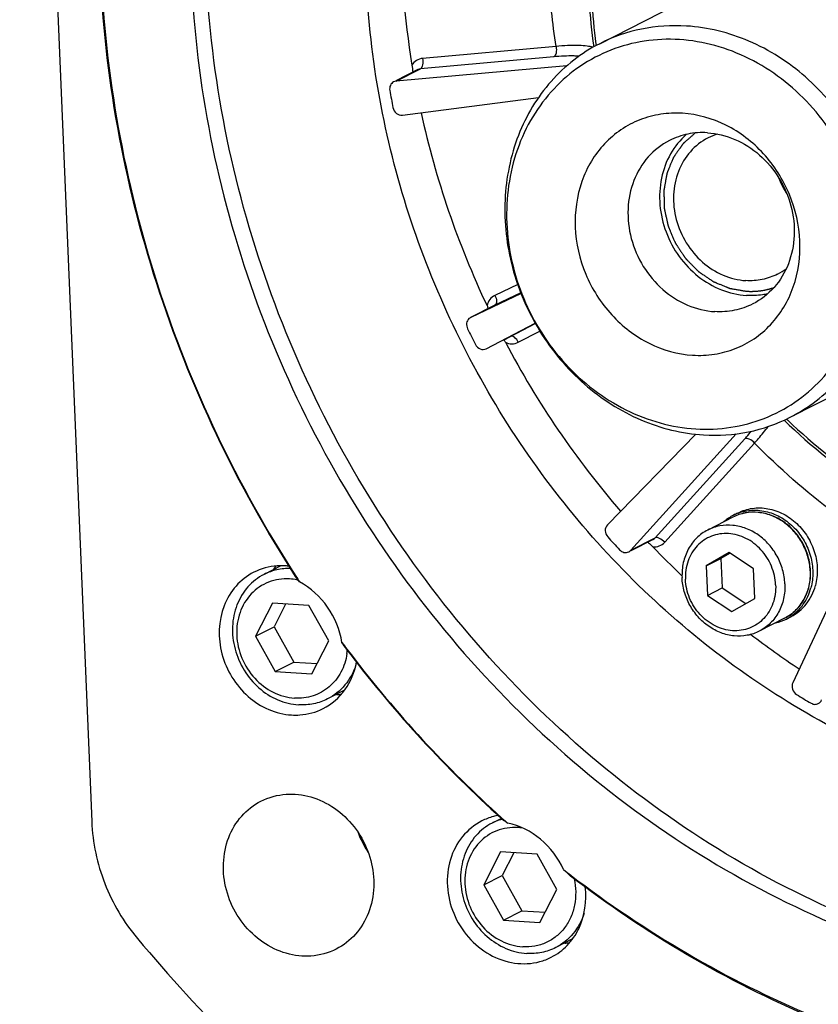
# Model space of a CAD drawing. Header units: millimetres. Extents: x 0 to 420, y 0 to 297.
# Tile 4 of 66: x 165 to 180, y 20 to 39. Entities that reach past the tile are written whole.
import ezdxf

# ---------------------------------------------------------------- set-up
doc = ezdxf.new("R2010")
doc.units = ezdxf.units.MM
doc.header["$LTSCALE"] = 23.1
doc.layers.get('0').update_dxf_attribs({"linetype": 'CONTINUOUS'})
doc.layers.add('COMPONENTS', color=7, linetype='CONTINUOUS')

msp = doc.modelspace()

# ---------------------------------------------------------------- linework, layer by layer
at = {"color": 7, "linetype": 'CONTINUOUS'}
for p, q in [((170.00659, 28.36104), (169.68604, 28.19752)), ((169.84584, 27.6456), (169.52432, 27.01728)), ((170.54317, 27.60227), (169.84584, 27.6456)), ((170.09748, 27.62996), (169.87567, 27.19651)), ((170.91897, 26.93062), (170.54317, 27.60227)), ((169.52432, 27.01728), (169.87567, 27.19651)), ((169.87567, 27.19651), (170.25147, 26.52486)), ((169.52432, 27.01728), (169.90012, 26.34563)), ((170.59745, 26.3023), (170.91897, 26.93062)), ((169.90012, 26.34563), (170.25147, 26.52486)), ((170.25147, 26.52486), (170.69717, 26.49717)), ((169.90012, 26.34563), (170.59745, 26.3023)), ((171.21992, 25.98639), (170.89779, 25.82207)), ((174.21364, 23.54405), (174.03906, 23.45499)), ((174.19886, 22.90307), (173.87733, 22.27475)), ((174.89618, 22.85974), (174.19886, 22.90307)), ((174.45049, 22.88743), (174.22868, 22.45398)), ((175.27199, 22.18809), (174.89618, 22.85974)), ((173.87733, 22.27475), (174.22868, 22.45398)), ((174.22868, 22.45398), (174.60448, 21.78233)), ((173.87733, 22.27475), (174.25313, 21.6031)), ((174.95046, 21.55977), (175.27199, 22.18809)), ((174.25313, 21.6031), (174.60448, 21.78233)), ((174.25313, 21.6031), (174.95046, 21.55977)), ((174.60448, 21.78233), (175.05018, 21.75464)), ((175.57325, 21.24402), (175.2508, 21.07954))]:
    msp.add_line(p, q, dxfattribs=at)
for centre, radius, start, end in [((170.11047, 27.09849), 1.01493, 78.495375, 86.402622), ((170.10512, 27.06936), 1.04455, 76.969959, 78.526401), ((170.11488, 26.8543), 1.16455, 351.77166, 354.863413), ((174.51026, 22.53115), 1.03707, 113.316477, 117.023395), ((174.51182, 22.52702), 1.04147, 105.868189, 113.305711), ((174.46441, 22.36487), 1.00598, 80.896139, 86.423447)]:
    msp.add_arc(centre, radius, start, end, dxfattribs=at)
for points, knots in [([(169.68605, 28.19752), (169.57009, 28.13838), (169.35605, 27.97141), (169.1453, 27.61767), (169.06164, 27.20052), (169.11137, 26.76561), (169.28735, 26.358), (169.57128, 26.0198), (169.93383, 25.78683), (170.21018, 25.71828), (170.34619, 25.70983)], [0, 0, 0, 0, 0.11626614, 0.23584203, 0.36044841, 0.4895941, 0.62098073, 0.75147688, 0.87827719, 1, 1, 1, 1]), ([(170.19354, 28.31163), (170.1056, 28.31363), (169.92971, 28.29686), (169.76334, 28.23694), (169.68605, 28.19752)], [0, 0, 0, 0, 0.50341609, 1, 1, 1, 1]), ([(170.17415, 28.11142), (170.03925, 28.1198), (169.76283, 28.07956), (169.41542, 27.84238), (169.19751, 27.47238), (169.13816, 27.03265), (169.23971, 26.58816), (169.48585, 26.20116), (169.84169, 25.92653), (170.12839, 25.84523), (170.26914, 25.83648)], [0, 0, 0, 0, 0.11828224, 0.23544944, 0.35625947, 0.4830806, 0.61469289, 0.7472988, 0.87659465, 1, 1, 1, 1]), ([(171.26744, 26.68763), (171.24963, 26.5646), (171.17478, 26.32663), (170.94586, 26.03678), (170.6285, 25.85786), (170.38759, 25.82912), (170.26914, 25.83648)], [0, 0, 0, 0, 0.25921092, 0.50823775, 0.75252489, 1, 1, 1, 1]), ([(171.43918, 26.47457), (171.39436, 26.33512), (171.25558, 26.07341), (171.02409, 25.88649), (170.89778, 25.82207)], [0, 0, 0, 0, 0.50813251, 1, 1, 1, 1]), ([(170.89778, 25.82207), (170.81412, 25.7794), (170.63281, 25.71625), (170.44141, 25.70391), (170.34619, 25.70983)], [0, 0, 0, 0, 0.49609078, 1, 1, 1, 1]), ([(174.03906, 23.45499), (173.9231, 23.39585), (173.70907, 23.22888), (173.49832, 22.87514), (173.41465, 22.45799), (173.46439, 22.02308), (173.64036, 21.61547), (173.9243, 21.27727), (174.28685, 21.0443), (174.56319, 20.97575), (174.6992, 20.9673)], [0, 0, 0, 0, 0.11626614, 0.23584203, 0.36044841, 0.4895941, 0.62098073, 0.75147688, 0.87827719, 1, 1, 1, 1]), ([(174.52717, 23.36889), (174.39226, 23.37727), (174.11584, 23.33703), (173.76844, 23.09985), (173.55052, 22.72985), (173.49117, 22.29012), (173.59272, 21.84563), (173.83887, 21.45863), (174.1947, 21.184), (174.4814, 21.1027), (174.62215, 21.09395)], [0, 0, 0, 0, 0.11828224, 0.23544944, 0.35625947, 0.4830806, 0.61469289, 0.7472988, 0.87659465, 1, 1, 1, 1]), ([(175.60192, 22.38892), (175.63818, 22.22704), (175.6452, 21.97172), (175.5492, 21.65982), (175.43025, 21.45476), (175.26898, 21.28741), (175.07324, 21.16626), (174.85314, 21.09762), (174.69893, 21.08918), (174.62215, 21.09395)], [0, 0, 0, 0, 0.26375977, 0.39138414, 0.51557316, 0.63708073, 0.7572426, 0.87768555, 1, 1, 1, 1]), ([(175.79174, 21.73064), (175.74684, 21.59149), (175.60805, 21.33037), (175.3769, 21.14386), (175.2508, 21.07954)], [0, 0, 0, 0, 0.50811005, 1, 1, 1, 1]), ([(175.2508, 21.07954), (175.16713, 21.03687), (174.98582, 20.97372), (174.79442, 20.96138), (174.6992, 20.9673)], [0, 0, 0, 0, 0.49609078, 1, 1, 1, 1])]:
    msp.add_open_spline(points, degree=3, knots=knots, dxfattribs=at)
at = {"layer": 'COMPONENTS', "color": 7, "linetype": 'CONTINUOUS'}
for p, q in [((165.02265, 56.39667), (166.39688, 23.48257)), ((176.08986, 38.32068), (183.77042, 42.2386)), ((175.25828, 38.26806), (172.71158, 38.03965)), ((176.0186, 38.31143), (176.02212, 38.28531)), ((175.21574, 38.07), (172.66904, 37.84159)), ((172.62104, 37.82783), (172.20091, 37.61352)), ((175.4624, 37.89714), (172.20525, 37.605)), ((172.20525, 37.605), (172.66904, 37.84159)), ((172.32653, 36.95715), (174.92096, 37.29095)), ((179.72508, 31.19431), (187.40564, 35.11223)), ((174.52587, 33.72654), (174.09011, 33.52035)), ((174.59033, 33.55295), (173.62834, 33.09776)), ((174.58469, 33.56741), (174.09213, 33.33434)), ((174.09213, 33.33434), (173.62476, 33.09594)), ((174.09213, 33.33434), (174.08867, 33.33265)), ((173.92669, 32.50159), (174.85887, 32.98877)), ((174.39047, 32.73817), (174.86145, 32.98431)), ((174.26508, 32.6742), (174.39047, 32.73817)), ((174.38934, 32.73758), (174.39047, 32.73817)), ((174.53761, 32.62613), (174.94688, 32.84003)), ((173.92549, 32.50099), (173.92669, 32.50159)), ((179.65667, 31.16025), (179.67488, 31.1429)), ((177.92619, 30.86992), (176.23657, 29.14387)), ((176.68279, 28.65773), (178.69373, 30.87734)), ((177.14657, 28.89431), (178.86074, 30.78634)), ((177.33016, 28.81052), (179.04432, 30.70256)), ((181.37823, 29.56723), (179.77463, 26.13036)), ((178.64392, 29.32711), (178.72965, 29.37084)), ((178.63325, 29.28986), (178.15085, 29.04378)), ((176.68279, 28.65773), (177.14657, 28.89431)), ((177.10899, 28.86547), (176.6867, 28.65005)), ((178.5634, 28.61297), (178.12222, 28.35967)), ((178.57791, 28.6033), (178.4033, 28.50305)), ((179.02808, 28.30338), (178.5634, 28.61297)), ((178.12222, 28.35967), (178.4033, 28.50305)), ((178.12222, 28.35967), (178.14572, 27.79677)), ((178.4033, 28.50305), (178.4268, 27.94015)), ((179.05158, 27.74048), (179.02808, 28.30338)), ((178.14572, 27.79677), (178.4268, 27.94015)), ((178.14572, 27.79677), (178.6104, 27.48717)), ((178.4268, 27.94015), (178.87697, 27.64022)), ((178.6104, 27.48717), (179.05158, 27.74048)), ((179.61779, 27.3598), (179.13539, 27.11372)), ((179.65421, 27.34657), (179.73994, 27.3903))]:
    msp.add_line(p, q, dxfattribs=at)
for centre, radius, start, end in [((188.64833, 40.35958), 16.82108, 190.035343, 191.170387), ((189.57157, 40.72723), 17.29573, 192.435389, 205.340502), ((178.67494, 35.50901), 1.13763, 107.110386, 117.006424), ((178.9664, 34.93764), 1.13763, 297.042585, 306.966528), ((189.20897, 40.52249), 17.40624, 206.030257, 207.139718), ((189.6736, 40.75528), 17.39975, 207.859965, 220.732421), ((187.75274, 39.56388), 11.71688, 225.98052, 236.532557), ((187.58229, 39.45251), 11.4707, 226.420705, 236.937378), ((179.03968, 28.55244), 0.8699, 117.060815, 131.65933), ((179.03668, 28.55699), 0.86449, 110.672549, 117.021344), ((188.79149, 40.20482), 16.88058, 221.981618, 223.113994), ((189.2116, 40.36007), 16.79152, 223.856726, 226.536128), ((170.01435, 27.11286), 1.2495, 82.944513, 86.43672), ((170.81792, 27.57744), 1.1942, 139.207204, 143.58322), ((178.96861, 28.21632), 1.13925, 2.390875, 2.647603), ((178.97832, 28.22198), 1.13475, 2.11866, 2.390846), ((156.67422, 18.21271), 16.85997, 35.715782, 36.153986), ((189.90521, 40.86098), 23.36414, 212.921807, 213.237109), ((179.25939, 28.12172), 0.86991, 282.394845, 296.99106), ((179.26131, 28.11663), 0.8645, 297.030705, 303.380426), ((188.70299, 39.75415), 15.99967, 232.556333, 236.61147), ((149.43531, 12.04469), 26.32719, 34.003404, 34.345194), ((189.78644, 40.77392), 23.2169, 216.703122, 217.090246), ((189.5249, 40.52889), 22.868, 216.995674, 227.625777), ((189.54427, 40.58315), 22.90868, 217.074927, 227.680365), ((171.0594, 27.11305), 1.20483, 270.509861, 274.941298), ((187.91569, 39.10801), 15.47225, 238.567971, 239.768058), ((174.35994, 22.47745), 1.14157, 105.160846, 117.049138), ((174.36308, 22.46389), 1.15548, 100.478525, 105.135586), ((189.19428, 40.17796), 22.38591, 227.645559, 228.127777), ((189.10356, 40.13121), 22.27781, 227.735882, 228.221694), ((189.06876, 40.09231), 22.22562, 228.221781, 228.480402), ((173.16584, 23.90008), 1.80061, 199.975809, 214.077552), ((165.8337, 12.07115), 14.20151, 46.921353, 47.646927), ((188.7707, 39.72912), 21.75569, 232.082368, 232.554212), ((191.35195, 41.43764), 31.42312, 219.964043, 225.131569), ((175.4124, 22.37149), 1.2058, 270.505775, 274.937656), ((174.649, 21.91357), 1.14139, 285.154834, 297.018266)]:
    msp.add_arc(centre, radius, start, end, dxfattribs=at)
for points, knots in [([(176.80009, 55.33473), (175.98073, 54.91678), (174.41134, 53.91899), (172.36936, 51.99989), (170.68904, 49.70866), (168.97837, 46.21932), (167.97876, 41.25016), (168.68233, 35.10968), (171.1688, 29.35102), (175.17454, 24.57483), (179.50014, 21.80287), (183.24853, 20.54936), (185.17008, 20.25512), (186.1242, 20.19583)], [0, 0, 0, 0, 0.05807988, 0.11661059, 0.17598391, 0.23648554, 0.36091408, 0.48987546, 0.62107509, 0.75138592, 0.87800749, 0.93963638, 1, 1, 1, 1]), ([(186.40528, 20.33921), (185.45803, 20.39807), (183.55043, 20.68891), (179.82763, 21.92634), (175.52573, 24.66239), (171.52481, 29.38188), (169.01455, 35.08187), (168.25716, 41.17562), (169.18811, 46.12646), (170.83541, 49.62239), (172.46635, 51.92926), (174.45876, 53.87532), (175.99702, 54.89915), (176.80178, 55.33178)], [0, 0, 0, 0, 0.0603253, 0.12190602, 0.24841263, 0.37861296, 0.50976262, 0.63877322, 0.7633396, 0.82391747, 0.88335587, 0.94192436, 1, 1, 1, 1]), ([(170.28755, 28.15938), (169.16756, 29.89085), (167.38488, 33.64437), (166.28174, 39.69587), (166.83784, 45.67381), (168.33797, 49.34118), (169.3352, 50.96883)], [0, 0, 0, 0, 0.25810003, 0.51316188, 0.76108382, 1, 1, 1, 1]), ([(169.38027, 50.94242), (168.37706, 49.32113), (166.86502, 45.66267), (166.29612, 39.6914), (167.39183, 33.64341), (169.17312, 29.8924), (170.29304, 28.16271)], [0, 0, 0, 0, 0.23885709, 0.486758, 0.74184679, 1, 1, 1, 1]), ([(186.26789, 23.62975), (184.86307, 23.71704), (182.01396, 24.3641), (178.16902, 26.55893), (174.97855, 29.79091), (172.70886, 33.7822), (171.54638, 38.19835), (171.59662, 42.67274), (172.86682, 46.82328), (174.50096, 49.17021), (175.46435, 50.15303)], [0, 0, 0, 0, 0.12042074, 0.24537652, 0.3740134, 0.50432806, 0.63382246, 0.76023853, 0.88225522, 1, 1, 1, 1]), ([(172.31944, 41.52869), (172.30125, 41.22938), (172.26235, 40.02044), (172.36085, 38.80751), (172.50763, 37.91002)], [0, 0, 0, 0, 0.24796868, 1, 1, 1, 1]), ([(175.25828, 38.26806), (175.22429, 38.48992), (175.11155, 39.3735), (175.0884, 40.26872), (175.12404, 40.93395)], [0, 0, 0, 0, 0.25200988, 1, 1, 1, 1]), ([(175.88179, 40.59633), (175.87003, 40.40293), (175.84269, 39.62332), (175.8952, 38.84111), (175.97731, 38.26071)], [0, 0, 0, 0, 0.24843122, 1, 1, 1, 1]), ([(175.94264, 40.59338), (175.92975, 40.40485), (175.89735, 39.64359), (175.94283, 38.87922), (176.0186, 38.31143)], [0, 0, 0, 0, 0.24805697, 1, 1, 1, 1]), ([(177.74464, 38.65739), (177.459, 38.67514), (176.88481, 38.6381), (176.34086, 38.44871), (176.08984, 38.32067)], [0, 0, 0, 0, 0.50388135, 1, 1, 1, 1]), ([(179.7251, 31.19432), (179.89912, 31.28309), (180.23243, 31.49502), (180.6661, 31.90263), (181.02296, 32.38927), (181.38626, 33.13037), (181.59856, 34.18576), (181.44903, 35.48993), (180.92121, 36.71294), (180.06936, 37.72748), (178.98171, 38.4264), (178.15268, 38.63203), (177.74464, 38.65739)], [0, 0, 0, 0, 0.05810593, 0.11666279, 0.17606272, 0.23659146, 0.3610757, 0.49009469, 0.62135271, 0.7517214, 0.87839873, 1, 1, 1, 1]), ([(176.08984, 38.32067), (175.91583, 38.2319), (175.58252, 38.01997), (175.14884, 37.61236), (174.79198, 37.12572), (174.42868, 36.38461), (174.21638, 35.32923), (174.36591, 34.02506), (174.89374, 32.80205), (175.74558, 31.78751), (176.83324, 31.08859), (177.66226, 30.88295), (178.0703, 30.8576)], [0, 0, 0, 0, 0.05810589, 0.11666276, 0.17606269, 0.23659144, 0.36107569, 0.49009468, 0.62135271, 0.75172141, 0.87839876, 1, 1, 1, 1]), ([(177.61194, 38.39807), (177.38885, 38.41193), (176.94146, 38.39319), (176.2959, 38.22091), (175.70686, 37.91117), (175.19827, 37.47645), (174.78995, 36.93419), (174.3958, 36.08989), (174.2302, 34.87661), (174.56278, 33.42688), (175.36423, 32.16385), (176.34795, 31.40786), (177.23402, 31.06588), (177.69394, 30.98771), (177.92192, 30.97354)], [0, 0, 0, 0, 0.05977046, 0.118665, 0.17727368, 0.23623842, 0.29613665, 0.35738168, 0.48385978, 0.61511609, 0.74736331, 0.8763094, 0.93891825, 1, 1, 1, 1]), ([(177.92192, 30.97354), (178.14501, 30.95968), (178.5924, 30.97841), (179.23796, 31.1507), (179.827, 31.46043), (180.33559, 31.89515), (180.74391, 32.43741), (181.13806, 33.28172), (181.30366, 34.495), (180.97108, 35.94472), (180.16963, 37.20776), (179.18591, 37.96375), (178.29984, 38.30572), (177.83992, 38.3839), (177.61194, 38.39807)], [0, 0, 0, 0, 0.05977046, 0.118665, 0.17727368, 0.23623842, 0.29613665, 0.35738168, 0.48385978, 0.61511609, 0.74736331, 0.8763094, 0.93891825, 1, 1, 1, 1]), ([(175.25828, 38.26806), (175.26531, 38.22692), (175.26706, 38.15959), (175.24065, 38.0827), (175.21574, 38.07)], [0, 0, 0, 0, 0.59882397, 1, 1, 1, 1]), ([(175.95789, 38.24922), (175.92422, 38.26239), (175.8361, 38.27846), (175.60236, 38.29254), (175.40357, 38.28071), (175.25828, 38.26806)], [0, 0, 0, 0, 0.15424273, 0.37779214, 1, 1, 1, 1]), ([(172.71158, 38.03965), (172.67049, 38.03597), (172.58828, 38.00871), (172.52893, 37.94583), (172.50763, 37.91002)], [0, 0, 0, 0, 0.49755566, 1, 1, 1, 1]), ([(172.71158, 38.03965), (172.71861, 37.99851), (172.72036, 37.93118), (172.69395, 37.85429), (172.66904, 37.84159)], [0, 0, 0, 0, 0.59882397, 1, 1, 1, 1]), ([(175.6965, 38.08092), (175.66448, 38.08382), (175.50413, 38.09141), (175.34349, 38.08145), (175.21574, 38.07)], [0, 0, 0, 0, 0.2004191, 1, 1, 1, 1]), ([(172.15708, 37.59115), (172.13022, 37.57744), (172.08438, 37.5269), (172.07896, 37.46031), (172.0846, 37.42841)], [0, 0, 0, 0, 0.48206818, 1, 1, 1, 1]), ([(172.14592, 37.10088), (172.15418, 37.05903), (172.1991, 36.98095), (172.28706, 36.95208), (172.32653, 36.95715)], [0, 0, 0, 0, 0.51736913, 1, 1, 1, 1]), ([(177.67062, 36.99244), (177.532, 37.00105), (177.25402, 36.98941), (176.8529, 36.88236), (176.48689, 36.6899), (176.17088, 36.41979), (175.91717, 36.08285), (175.67226, 35.55824), (175.56942, 34.80435), (175.77579, 33.9036), (176.27482, 33.11865), (176.99644, 32.56178), (177.57781, 32.3969), (177.86324, 32.37917)], [0, 0, 0, 0, 0.05980842, 0.11873885, 0.17738378, 0.23638504, 0.29632033, 0.3576033, 0.48415969, 0.61549723, 0.74782631, 0.87685218, 1, 1, 1, 1]), ([(177.86324, 32.37917), (178.00186, 32.37055), (178.27984, 32.3822), (178.68096, 32.48925), (179.04697, 32.6817), (179.36298, 32.95182), (179.61669, 33.28875), (179.8616, 33.81337), (179.96444, 34.56725), (179.75807, 35.468), (179.25904, 36.25296), (178.53742, 36.80982), (177.95604, 36.9747), (177.67062, 36.99244)], [0, 0, 0, 0, 0.05980842, 0.11873885, 0.17738378, 0.23638504, 0.29632033, 0.3576033, 0.48415969, 0.61549723, 0.74782631, 0.87685218, 1, 1, 1, 1]), ([(178.14542, 36.62142), (178.02045, 36.62918), (177.76925, 36.61298), (177.53127, 36.53012), (177.42146, 36.47411)], [0, 0, 0, 0, 0.50388817, 1, 1, 1, 1]), ([(177.42146, 36.47411), (177.26927, 36.39647), (176.98834, 36.17734), (176.71173, 35.71305), (176.60192, 35.16555), (176.6672, 34.59473), (176.89816, 34.05973), (177.27083, 33.61584), (177.74668, 33.31007), (178.10938, 33.2201), (178.2879, 33.20901)], [0, 0, 0, 0, 0.11626574, 0.23584185, 0.36044819, 0.48959374, 0.62098061, 0.75147728, 0.87827937, 1, 1, 1, 1]), ([(177.74311, 36.59003), (177.62376, 36.48485), (177.41685, 36.22646), (177.24436, 35.7545), (177.21685, 35.23664), (177.33512, 34.71965), (177.58753, 34.24875), (177.95219, 33.86543), (178.39707, 33.60434), (178.72875, 33.52744), (178.89222, 33.51728)], [0, 0, 0, 0, 0.11725456, 0.23868798, 0.36473813, 0.49421513, 0.62481841, 0.75389898, 0.87928124, 1, 1, 1, 1]), ([(178.15835, 36.52258), (178.03153, 36.45789), (177.79741, 36.27529), (177.56689, 35.88838), (177.47537, 35.43212), (177.52976, 34.95643), (177.72222, 34.51059), (178.03279, 34.14068), (178.42933, 33.88587), (178.73159, 33.81089), (178.88035, 33.80165)], [0, 0, 0, 0, 0.11626567, 0.23584149, 0.36044766, 0.48959315, 0.62098009, 0.75147695, 0.87827929, 1, 1, 1, 1]), ([(178.14542, 36.62142), (178.32394, 36.61033), (178.68664, 36.52036), (179.16249, 36.21459), (179.53516, 35.7707), (179.76612, 35.2357), (179.8314, 34.66488), (179.72159, 34.11738), (179.44498, 33.65308), (179.16405, 33.43395), (179.01187, 33.35632)], [0, 0, 0, 0, 0.12172063, 0.24852272, 0.37901939, 0.51040626, 0.63955181, 0.76415815, 0.88373426, 1, 1, 1, 1]), ([(179.50173, 35.77019), (179.50432, 35.7637), (179.50822, 35.75397), (179.51342, 35.74099), (179.51667, 35.73288), (179.51927, 35.72639), (179.5209, 35.72232), (179.52202, 35.7195), (179.5227, 35.71785), (179.52349, 35.71608), (179.52445, 35.71392), (179.52677, 35.70867), (179.53023, 35.70083), (179.53487, 35.69036), (179.5395, 35.67988), (179.54297, 35.67204), (179.54528, 35.66679), (179.54625, 35.66463), (179.54702, 35.66285), (179.54779, 35.66124), (179.54912, 35.65851), (179.55103, 35.65456), (179.55409, 35.64827), (179.55791, 35.6404), (179.56249, 35.63096), (179.56631, 35.62308), (179.56897, 35.61758), (179.57052, 35.61441), (179.5716, 35.61211), (179.57301, 35.60952), (179.57477, 35.60617), (179.57791, 35.60025), (179.58237, 35.59182), (179.58773, 35.5817), (179.5931, 35.57159), (179.59755, 35.56314), (179.60117, 35.55642), (179.60503, 35.54984), (179.60978, 35.54156), (179.61552, 35.53166), (179.62124, 35.52174), (179.62604, 35.51349), (179.62981, 35.50685), (179.63382, 35.50038), (179.64093, 35.48912), (179.65104, 35.473), (179.65914, 35.46011), (179.66319, 35.45366)], [0, 0, 0, 0, 0.0625, 0.09375, 0.125, 0.140625, 0.15625, 0.1640625, 0.16796875, 0.171875, 0.1796875, 0.1875, 0.21875, 0.25, 0.28125, 0.3125, 0.3203125, 0.328125, 0.33203125, 0.3359375, 0.34375, 0.359375, 0.375, 0.40625, 0.4375, 0.46875, 0.484375, 0.4921875, 0.5, 0.5078125, 0.515625, 0.53125, 0.5625, 0.59375, 0.625, 0.65625, 0.671875, 0.6875, 0.71875, 0.75, 0.78125, 0.8125, 0.828125, 0.84375, 0.875, 0.9375, 1, 1, 1, 1]), ([(179.48362, 33.92439), (179.39211, 33.87771), (179.19381, 33.80868), (178.98449, 33.79518), (178.88035, 33.80165)], [0, 0, 0, 0, 0.49610946, 1, 1, 1, 1]), ([(174.09011, 33.52035), (174.05273, 33.50266), (173.98448, 33.4469), (173.94922, 33.36678), (173.94003, 33.32471)], [0, 0, 0, 0, 0.4899111, 1, 1, 1, 1]), ([(174.09011, 33.52035), (174.10755, 33.48413), (174.12975, 33.4253), (174.11439, 33.3457), (174.09213, 33.33434)], [0, 0, 0, 0, 0.61669153, 1, 1, 1, 1]), ([(179.29439, 33.54863), (179.26176, 33.5413), (179.12929, 33.51653), (178.9933, 33.511), (178.89222, 33.51728)], [0, 0, 0, 0, 0.24823561, 1, 1, 1, 1]), ([(179.01187, 33.35632), (178.90205, 33.3003), (178.66407, 33.21744), (178.41287, 33.20124), (178.2879, 33.20901)], [0, 0, 0, 0, 0.49611183, 1, 1, 1, 1]), ([(173.59602, 33.07597), (173.57183, 33.05381), (173.53933, 32.98694), (173.55288, 32.91556), (173.56837, 32.88383)], [0, 0, 0, 0, 0.48162758, 1, 1, 1, 1]), ([(174.53761, 32.62613), (174.51912, 32.6617), (174.48571, 32.71467), (174.41257, 32.74944), (174.39047, 32.73817)], [0, 0, 0, 0, 0.61779396, 1, 1, 1, 1]), ([(173.71921, 32.58242), (173.73825, 32.54527), (173.80032, 32.48274), (173.89148, 32.48365), (173.9255, 32.50097)], [0, 0, 0, 0, 0.52230204, 1, 1, 1, 1]), ([(174.29061, 32.62416), (174.32984, 32.6062), (174.41515, 32.58613), (174.50093, 32.60696), (174.53761, 32.62613)], [0, 0, 0, 0, 0.51039596, 1, 1, 1, 1]), ([(178.0703, 30.8576), (178.35595, 30.83985), (178.93013, 30.87688), (179.47408, 31.06627), (179.7251, 31.19432)], [0, 0, 0, 0, 0.50388083, 1, 1, 1, 1]), ([(179.04432, 30.70256), (179.06962, 30.73063), (179.16014, 30.83299), (179.24713, 30.93864), (179.30583, 31.0182)], [0, 0, 0, 0, 0.27650008, 1, 1, 1, 1]), ([(178.86074, 30.78634), (178.87177, 30.79852), (178.91391, 30.84546), (178.95521, 30.89316), (178.98511, 30.92896)], [0, 0, 0, 0, 0.26050197, 1, 1, 1, 1]), ([(179.04432, 30.70256), (179.01566, 30.73282), (178.9631, 30.77455), (178.88552, 30.79898), (178.86074, 30.78634)], [0, 0, 0, 0, 0.5997352, 1, 1, 1, 1]), ([(181.10766, 28.98754), (180.92301, 29.11107), (180.19212, 29.62834), (179.51556, 30.22196), (179.04432, 30.70256)], [0, 0, 0, 0, 0.24815639, 1, 1, 1, 1]), ([(180.11208, 28.26932), (180.10829, 28.3601), (180.07867, 28.54243), (179.97373, 28.79847), (179.8145, 29.02443), (179.61072, 29.2059), (179.37477, 29.33114), (179.12114, 29.39127), (178.86644, 29.38132), (178.70662, 29.32728), (178.63325, 29.28986)], [0, 0, 0, 0, 0.128905, 0.25927212, 0.38941287, 0.51768179, 0.64287807, 0.76455349, 0.88316441, 1, 1, 1, 1]), ([(180.10664, 28.26895), (180.10245, 28.35975), (180.07208, 28.54209), (179.96634, 28.79804), (179.80666, 29.02385), (179.60296, 29.20503), (179.36785, 29.32989), (179.11595, 29.38983), (178.86373, 29.38018), (178.70569, 29.32681), (178.63325, 29.28986)], [0, 0, 0, 0, 0.12942337, 0.26042933, 0.39116713, 0.51983328, 0.64508697, 0.76639111, 0.88421636, 1, 1, 1, 1]), ([(178.72966, 29.37084), (178.77263, 29.39276), (178.86273, 29.42955), (179.0057, 29.46158), (179.15366, 29.46991), (179.35454, 29.44916), (179.60211, 29.36273), (179.86267, 29.1761), (180.06906, 28.9222), (180.20423, 28.62232), (180.25705, 28.30163), (180.23331, 28.08725), (180.2065, 27.98613)], [0, 0, 0, 0, 0.05785935, 0.11607541, 0.17496786, 0.23478815, 0.35742014, 0.48443984, 0.61450845, 0.74536717, 0.87452792, 1, 1, 1, 1]), ([(178.7315, 29.36582), (178.81845, 29.39863), (179.00684, 29.43657), (179.29642, 29.40363), (179.57278, 29.28595), (179.81439, 29.09383), (180.00323, 28.84276), (180.12503, 28.55207), (180.17045, 28.24426), (180.14646, 28.0393), (180.12077, 27.9424)], [0, 0, 0, 0, 0.11595108, 0.23504021, 0.35840616, 0.48580775, 0.61581448, 0.74627978, 0.87493487, 1, 1, 1, 1]), ([(176.23657, 29.14387), (176.2088, 29.1155), (176.17899, 29.02787), (176.21463, 28.94523), (176.24315, 28.91354)], [0, 0, 0, 0, 0.48216537, 1, 1, 1, 1]), ([(179.62446, 28.01777), (179.62066, 28.10877), (179.59097, 28.29163), (179.48587, 28.54853), (179.32645, 28.77537), (179.12268, 28.95752), (178.88722, 29.08319), (178.63476, 29.14368), (178.3819, 29.13427), (178.22346, 29.08082), (178.15085, 29.04378)], [0, 0, 0, 0, 0.12937162, 0.26035838, 0.39110453, 0.51979377, 0.64507229, 0.76639243, 0.88422166, 1, 1, 1, 1]), ([(178.15085, 29.04378), (178.07361, 29.00437), (177.92915, 28.89961), (177.7684, 28.68239), (177.6732, 28.42161), (177.65783, 28.23408), (177.66177, 28.13973)], [0, 0, 0, 0, 0.24027949, 0.48533181, 0.73833162, 1, 1, 1, 1]), ([(179.44746, 27.9966), (179.44236, 28.11896), (179.38638, 28.36456), (179.18637, 28.67921), (178.94097, 28.86794), (178.71981, 28.95326), (178.54984, 28.98218), (178.38099, 28.97508), (178.21986, 28.9321), (178.07291, 28.85481), (177.94601, 28.74636), (177.84413, 28.61102), (177.74581, 28.40057), (177.72141, 28.22146), (177.72634, 28.10355)], [0, 0, 0, 0, 0.13125549, 0.26350324, 0.39244932, 0.4550583, 0.5161403, 0.57591096, 0.63480558, 0.69341422, 0.75237896, 0.81227689, 0.87352278, 1, 1, 1, 1]), ([(177.10367, 28.72594), (177.14513, 28.72139), (177.2311, 28.73083), (177.30248, 28.77997), (177.33016, 28.81052)], [0, 0, 0, 0, 0.50294527, 1, 1, 1, 1]), ([(177.33016, 28.81052), (177.3015, 28.84078), (177.24893, 28.88251), (177.17135, 28.90695), (177.14657, 28.89431)], [0, 0, 0, 0, 0.59973507, 1, 1, 1, 1]), ([(176.46874, 28.66776), (176.49121, 28.64376), (176.54873, 28.60774), (176.61773, 28.61491), (176.64497, 28.62878)], [0, 0, 0, 0, 0.51820608, 1, 1, 1, 1]), ([(170.09201, 28.35994), (170.03957, 28.3632), (169.83266, 28.36303), (169.6257, 28.30712), (169.48839, 28.23702)], [0, 0, 0, 0, 0.25419606, 1, 1, 1, 1]), ([(169.48839, 28.23702), (169.3616, 28.1723), (169.12762, 27.98948), (168.81638, 27.46826), (168.7929, 26.64296), (169.22952, 25.94084), (169.75962, 25.60062), (170.06198, 25.52551), (170.21074, 25.51627)], [0, 0, 0, 0, 0.11695979, 0.237254, 0.48938762, 0.74999278, 0.87753978, 1, 1, 1, 1]), ([(179.61779, 27.3598), (179.6956, 27.39949), (179.84101, 27.50468), (180.00311, 27.72223), (180.09951, 27.98269), (180.11577, 28.16988), (180.11229, 28.26393)], [0, 0, 0, 0, 0.24153517, 0.48717272, 0.73974375, 1, 1, 1, 1]), ([(180.10687, 28.26385), (180.11081, 28.1695), (180.09544, 27.98196), (180.00024, 27.72119), (179.83949, 27.50396), (179.69503, 27.3992), (179.61779, 27.3598)], [0, 0, 0, 0, 0.26166645, 0.51466815, 0.75972025, 1, 1, 1, 1]), ([(171.17245, 26.8979), (171.13347, 27.13827), (170.94497, 27.60237), (170.57379, 27.94113), (170.36322, 28.05498)], [0, 0, 0, 0, 0.50428111, 1, 1, 1, 1]), ([(179.13539, 27.11372), (179.06278, 27.07668), (178.90433, 27.02323), (178.65147, 27.01382), (178.39902, 27.07431), (178.16355, 27.19998), (177.95978, 27.38213), (177.80037, 27.60897), (177.69526, 27.86587), (177.66557, 28.04873), (177.66177, 28.13973)], [0, 0, 0, 0, 0.11577834, 0.23360757, 0.35492771, 0.48020623, 0.60889547, 0.73964162, 0.87062838, 1, 1, 1, 1]), ([(179.44746, 27.9966), (179.45239, 27.87869), (179.428, 27.69958), (179.32967, 27.48912), (179.22779, 27.35379), (179.10089, 27.24533), (178.95394, 27.16805), (178.79281, 27.12507), (178.62396, 27.11797), (178.45399, 27.14689), (178.23283, 27.2322), (177.98743, 27.42094), (177.78742, 27.73558), (177.73145, 27.98119), (177.72634, 28.10355)], [0, 0, 0, 0, 0.12647722, 0.18772311, 0.24762104, 0.30658578, 0.36519442, 0.42408904, 0.4838597, 0.5449417, 0.60755068, 0.73649676, 0.86874451, 1, 1, 1, 1]), ([(179.62446, 28.01777), (179.6284, 27.92342), (179.61303, 27.73588), (179.51784, 27.47511), (179.35708, 27.25788), (179.21262, 27.15312), (179.13539, 27.11372)], [0, 0, 0, 0, 0.26166838, 0.51466819, 0.75972051, 1, 1, 1, 1]), ([(179.73993, 27.3903), (179.79638, 27.41909), (179.9038, 27.48981), (180.0388, 27.62924), (180.14323, 27.79679), (180.18939, 27.92157), (180.2065, 27.98613)], [0, 0, 0, 0, 0.24425661, 0.49106869, 0.74254297, 1, 1, 1, 1]), ([(179.73696, 27.39474), (179.78338, 27.42533), (179.87106, 27.4961), (179.98092, 27.62597), (180.06668, 27.77617), (180.10578, 27.88586), (180.12077, 27.9424)], [0, 0, 0, 0, 0.24421632, 0.49142137, 0.74305659, 1, 1, 1, 1]), ([(170.81387, 25.63894), (170.97652, 25.7219), (171.27031, 25.97795), (171.41465, 26.33688), (171.44938, 26.52421)], [0, 0, 0, 0, 0.48936019, 1, 1, 1, 1]), ([(179.77463, 26.13036), (179.75719, 26.09297), (179.75452, 26.00043), (179.81088, 25.92832), (179.84712, 25.90617)], [0, 0, 0, 0, 0.49272127, 1, 1, 1, 1]), ([(180.12538, 25.74008), (180.14623, 25.72793), (180.19295, 25.71271), (180.24157, 25.72258), (180.26202, 25.733)], [0, 0, 0, 0, 0.51249536, 1, 1, 1, 1]), ([(170.21074, 25.51627), (170.26316, 25.51301), (170.46988, 25.51314), (170.67667, 25.56896), (170.81387, 25.63894)], [0, 0, 0, 0, 0.25430547, 1, 1, 1, 1]), ([(170.40924, 20.91733), (170.24773, 20.92737), (169.91945, 21.00892), (169.34392, 21.3783), (168.86987, 22.1406), (168.89536, 23.03664), (169.23328, 23.60253), (169.48732, 23.80102), (169.62497, 23.87129)], [0, 0, 0, 0, 0.12246022, 0.25000722, 0.51061238, 0.762746, 0.88304021, 1, 1, 1, 1]), ([(169.62497, 23.87129), (169.77405, 23.94739), (169.99876, 24.0081), (170.2234, 24.00829), (170.28034, 24.00475)], [0, 0, 0, 0, 0.74580394, 1, 1, 1, 1]), ([(170.28034, 24.00475), (170.44185, 23.99471), (170.77013, 23.91316), (171.34566, 23.54378), (171.81971, 22.78148), (171.79422, 21.88544), (171.4563, 21.31955), (171.20226, 21.12106), (171.06461, 21.05079)], [0, 0, 0, 0, 0.12246022, 0.25000722, 0.51061238, 0.762746, 0.88304021, 1, 1, 1, 1]), ([(166.39688, 23.48257), (166.41366, 23.08068), (166.58704, 22.27436), (167.00704, 21.56544), (167.26777, 21.25436)], [0, 0, 0, 0, 0.49773375, 1, 1, 1, 1]), ([(173.8408, 23.49415), (173.69993, 23.42217), (173.44213, 23.21147), (173.21092, 22.76231), (173.15531, 22.24244), (173.27819, 21.72023), (173.56151, 21.261), (173.97061, 20.92314), (174.4547, 20.75216), (174.79263, 20.76998), (174.94739, 20.81186)], [0, 0, 0, 0, 0.1170901, 0.23817569, 0.36494695, 0.49609161, 0.62821221, 0.75746928, 0.88133329, 1, 1, 1, 1]), ([(174.33593, 23.45134), (174.32837, 23.45671), (174.30075, 23.47616), (174.27281, 23.49517), (174.25232, 23.50862)], [0, 0, 0, 0, 0.27449583, 1, 1, 1, 1]), ([(175.40122, 22.56617), (175.30117, 22.78726), (175.00721, 23.18233), (174.56329, 23.40545), (174.33593, 23.45135)], [0, 0, 0, 0, 0.51130088, 1, 1, 1, 1]), ([(194.89451, 20.03543), (194.16154, 19.66149), (192.63182, 19.02337), (190.2111, 18.42347), (187.70394, 18.18963), (184.28647, 18.37152), (180.0196, 19.54128), (176.9515, 21.35362), (175.53335, 22.44417)], [0, 0, 0, 0, 0.12011212, 0.24083463, 0.36273655, 0.48627983, 0.73886007, 1, 1, 1, 1]), ([(175.54301, 22.45665), (176.95917, 21.37212), (180.02234, 19.57197), (184.28018, 18.41832), (187.68797, 18.24913), (190.1868, 18.49216), (192.59799, 19.10079), (194.12044, 19.74424), (194.84958, 20.12068)], [0, 0, 0, 0, 0.26114551, 0.51370148, 0.6372345, 0.75913288, 0.87986371, 1, 1, 1, 1]), ([(175.16751, 20.89674), (175.27967, 20.95398), (175.48835, 21.10988), (175.78939, 21.54683), (175.84787, 21.96953), (175.81538, 22.23644)], [0, 0, 0, 0, 0.24049665, 0.48647119, 1, 1, 1, 1]), ([(171.06461, 21.05079), (170.91553, 20.97468), (170.69082, 20.91398), (170.46618, 20.91379), (170.40924, 20.91733)], [0, 0, 0, 0, 0.74580394, 1, 1, 1, 1])]:
    msp.add_open_spline(points, degree=3, knots=knots, dxfattribs=at)
for points in [[(172.50763, 37.91002), (172.51479, 37.86626), (172.51857, 37.822), (172.52314, 37.7779)], [(172.66904, 37.84159), (172.65246, 37.8401), (172.63587, 37.83537), (172.62104, 37.82782)], [(172.20525, 37.605), (172.18861, 37.60351), (172.17196, 37.59875), (172.15708, 37.59115)], [(173.94003, 33.32471), (173.94866, 33.30645), (173.95664, 33.28789), (173.9643, 33.2692)], [(173.62474, 33.09599), (173.61435, 33.09066), (173.60462, 33.08385), (173.59602, 33.07597)], [(174.26296, 32.67311), (174.27254, 32.65701), (174.28185, 32.64073), (174.29061, 32.62416)], [(177.01091, 28.81417), (177.02886, 28.79762), (177.04695, 28.78123), (177.06468, 28.76445)], [(177.06468, 28.76445), (177.07794, 28.75189), (177.09101, 28.73911), (177.10367, 28.72594)], [(177.10898, 28.86548), (177.12304, 28.87267), (177.13597, 28.8826), (177.14657, 28.89431)], [(176.64497, 28.62878), (176.65911, 28.63598), (176.67213, 28.64596), (176.68279, 28.65773)], [(180.26202, 25.733), (180.28974, 25.74712), (180.31291, 25.77319), (180.32504, 25.80183)]]:
    msp.add_open_spline(points, degree=3, dxfattribs=at)
at = {"layer": 'COMPONENTS', "color": 2, "linetype": 'CONTINUOUS'}
for points, knots in [([(177.91193, 36.61719), (177.89749, 36.60436), (177.86859, 36.5787), (177.83248, 36.54663), (177.80358, 36.52097), (177.78191, 36.50173), (177.76024, 36.48249), (177.74218, 36.46645), (177.72774, 36.45362), (177.7169, 36.444), (177.70787, 36.43598), (177.70065, 36.42957), (177.69523, 36.42476), (177.69072, 36.42075), (177.6871, 36.41754), (177.68485, 36.41554), (177.68304, 36.41394), (177.68193, 36.41292), (177.68099, 36.41216), (177.68023, 36.41118), (177.679, 36.40936), (177.67719, 36.40682), (177.67432, 36.40272), (177.67073, 36.39761), (177.66498, 36.38943), (177.6578, 36.3792), (177.64918, 36.36692), (177.64056, 36.35465), (177.63194, 36.34237), (177.62045, 36.32601), (177.60609, 36.30555), (177.58885, 36.281), (177.57161, 36.25645), (177.55438, 36.2319), (177.54001, 36.21144), (177.52852, 36.19507), (177.5199, 36.1828), (177.51272, 36.17257), (177.50697, 36.16439), (177.50338, 36.15927), (177.5005, 36.15518), (177.49872, 36.15261), (177.49744, 36.15084), (177.49677, 36.14979), (177.49633, 36.1486), (177.49571, 36.14715), (177.49477, 36.14482), (177.49356, 36.1419), (177.49165, 36.13724), (177.48926, 36.13141), (177.48638, 36.12441), (177.48256, 36.11509), (177.47585, 36.09876), (177.46628, 36.07545), (177.45479, 36.04746), (177.4433, 36.01948), (177.43181, 35.9915), (177.42033, 35.96352), (177.41075, 35.9402), (177.40309, 35.92155), (177.39735, 35.90756), (177.3916, 35.89357), (177.38682, 35.88191), (177.38299, 35.87258), (177.38059, 35.86675), (177.37868, 35.86209), (177.37724, 35.85859), (177.37605, 35.85567), (177.3752, 35.85364), (177.37474, 35.85246), (177.37432, 35.85162), (177.37421, 35.85061), (177.37395, 35.84933), (177.37356, 35.84706), (177.37297, 35.84382), (177.37227, 35.83994), (177.37134, 35.83476), (177.37017, 35.82828), (177.3683, 35.81792), (177.36597, 35.80497), (177.36317, 35.78943), (177.36037, 35.7739), (177.35663, 35.75318), (177.35196, 35.72728), (177.34636, 35.6962), (177.34076, 35.66512), (177.33516, 35.63404), (177.32955, 35.60296), (177.32489, 35.57706), (177.32162, 35.55893), (177.31975, 35.54857), (177.31835, 35.5408), (177.31718, 35.53433), (177.31625, 35.52915), (177.31567, 35.52591), (177.31519, 35.52332), (177.31493, 35.5217), (177.31464, 35.52041), (177.31462, 35.51908), (177.31471, 35.51671), (177.31477, 35.51335), (177.31491, 35.50796), (177.31507, 35.50122), (177.31533, 35.49044), (177.31565, 35.47697), (177.31604, 35.4608), (177.31656, 35.43925), (177.3172, 35.4123), (177.31798, 35.37997), (177.31876, 35.34763), (177.31953, 35.3153), (177.32031, 35.28296), (177.32096, 35.25602), (177.32148, 35.23446), (177.32186, 35.21829), (177.32219, 35.20482), (177.32245, 35.19404), (177.32261, 35.18731), (177.32273, 35.18192), (177.32283, 35.17855), (177.32286, 35.17619), (177.32294, 35.17485), (177.32328, 35.17353), (177.32362, 35.17189), (177.32421, 35.16925), (177.32493, 35.16596), (177.32609, 35.16069), (177.32754, 35.1541), (177.32927, 35.1462), (177.33159, 35.13566), (177.33565, 35.11722), (177.34144, 35.09088), (177.3484, 35.05926), (177.35535, 35.02765), (177.36231, 34.99604), (177.36926, 34.96443), (177.37505, 34.93808), (177.37969, 34.91701), (177.38317, 34.9012), (177.38664, 34.88539), (177.38954, 34.87222), (177.39186, 34.86168), (177.39331, 34.8551), (177.39447, 34.84983), (177.39533, 34.84588), (177.39607, 34.84259), (177.39656, 34.84028), (177.39687, 34.83896), (177.39702, 34.83796), (177.3975, 34.83702), (177.39802, 34.83575), (177.39898, 34.83353), (177.40033, 34.83035), (177.40197, 34.82653), (177.40414, 34.82145), (177.40686, 34.81509), (177.41121, 34.80492), (177.41665, 34.7922), (177.42317, 34.77695), (177.42969, 34.76169), (177.43839, 34.74135), (177.44927, 34.71592), (177.46231, 34.68541), (177.47536, 34.6549), (177.48841, 34.62438), (177.50146, 34.59387), (177.51233, 34.56844), (177.51994, 34.55064), (177.52429, 34.54047), (177.52755, 34.53284), (177.53027, 34.52649), (177.53244, 34.5214), (177.53381, 34.51822), (177.53489, 34.51568), (177.53559, 34.5141), (177.53609, 34.5128), (177.53681, 34.51163), (177.53819, 34.50964), (177.5401, 34.50677), (177.54319, 34.50219), (177.54703, 34.49646), (177.5532, 34.48729), (177.5609, 34.47583), (177.57015, 34.46208), (177.58247, 34.44375), (177.59788, 34.42083), (177.61637, 34.39332), (177.63485, 34.36582), (177.65334, 34.33832), (177.67183, 34.31082), (177.68724, 34.2879), (177.69956, 34.26956), (177.70881, 34.25581), (177.71651, 34.24435), (177.72267, 34.23519), (177.72653, 34.22946), (177.7296, 34.22487), (177.73154, 34.22202), (177.73287, 34.21999), (177.73367, 34.21888), (177.73465, 34.21796), (177.73582, 34.21675), (177.73771, 34.21485), (177.74007, 34.21246), (177.74385, 34.20864), (177.74858, 34.20387), (177.75425, 34.19814), (177.76181, 34.19051), (177.77504, 34.17714), (177.79394, 34.15805), (177.81663, 34.13515), (177.83931, 34.11224), (177.86199, 34.08933), (177.88468, 34.06642), (177.90358, 34.04733), (177.9187, 34.03206), (177.93004, 34.0206), (177.94138, 34.00915), (177.95083, 33.9996), (177.95839, 33.99197), (177.96312, 33.9872), (177.9669, 33.98338), (177.96973, 33.98051), (177.9721, 33.97813), (177.97375, 33.97645), (177.97471, 33.97551), (177.97537, 33.97474), (177.97625, 33.97423), (177.97734, 33.97346), (177.97929, 33.97216), (177.98206, 33.97027), (177.98538, 33.96802), (177.98982, 33.96501), (177.99536, 33.96126), (178.00423, 33.95524), (178.01532, 33.94773), (178.02862, 33.93871), (178.04192, 33.92969), (178.05966, 33.91766), (178.08183, 33.90262), (178.10844, 33.88458), (178.13504, 33.86654), (178.16165, 33.8485), (178.18826, 33.83046), (178.21043, 33.81543), (178.22595, 33.8049), (178.23482, 33.79889), (178.24147, 33.79438), (178.24701, 33.79062), (178.25145, 33.78761), (178.25422, 33.78574), (178.25643, 33.78423), (178.25783, 33.78331), (178.25892, 33.78251), (178.2601, 33.78196), (178.26223, 33.78112), (178.26524, 33.77986), (178.27008, 33.77788), (178.27611, 33.77539), (178.28578, 33.77141), (178.29785, 33.76644), (178.31235, 33.76047), (178.33167, 33.75251), (178.35582, 33.74256), (178.38481, 33.73062), (178.41379, 33.71868), (178.44278, 33.70675), (178.47176, 33.69481), (178.49592, 33.68486), (178.51524, 33.6769), (178.52973, 33.67093), (178.54181, 33.66596), (178.55147, 33.66198), (178.55751, 33.65949), (178.56234, 33.6575), (178.56536, 33.65627), (178.56747, 33.65537), (178.56869, 33.65492), (178.56995, 33.65476), (178.57151, 33.65446), (178.57401, 33.65403), (178.57714, 33.65347), (178.58215, 33.65259), (178.58841, 33.65148), (178.59592, 33.65016), (178.60593, 33.6484), (178.62346, 33.64531), (178.64849, 33.64089), (178.67854, 33.6356), (178.70858, 33.6303), (178.73862, 33.62501), (178.77868, 33.61795), (178.82875, 33.60912), (178.8688, 33.60206), (178.88883, 33.59853)], [0, 0, 0, 0, 0.015625, 0.03125, 0.0390625, 0.046875, 0.0546875, 0.0625, 0.06640625, 0.0703125, 0.07421875, 0.07617188, 0.078125, 0.08007812, 0.08105469, 0.08203125, 0.08251953, 0.08300781, 0.08325195, 0.08349609, 0.08398438, 0.08496094, 0.0859375, 0.08789062, 0.08984375, 0.09375, 0.09765625, 0.1015625, 0.10546875, 0.109375, 0.1171875, 0.125, 0.1328125, 0.140625, 0.1484375, 0.15234375, 0.15625, 0.16015625, 0.16210938, 0.1640625, 0.16503906, 0.16601562, 0.16650391, 0.16674805, 0.16699219, 0.16748047, 0.16796875, 0.16894531, 0.16992188, 0.171875, 0.17382812, 0.17578125, 0.1796875, 0.1875, 0.1953125, 0.203125, 0.2109375, 0.21875, 0.2265625, 0.23046875, 0.234375, 0.23828125, 0.2421875, 0.24414062, 0.24609375, 0.24707031, 0.24804688, 0.24902344, 0.24951172, 0.24975586, 0.25, 0.25024414, 0.25048828, 0.25097656, 0.25195312, 0.25292969, 0.25390625, 0.25585938, 0.2578125, 0.26171875, 0.265625, 0.26953125, 0.2734375, 0.28125, 0.2890625, 0.296875, 0.3046875, 0.3125, 0.3203125, 0.32421875, 0.32617188, 0.328125, 0.33007812, 0.33105469, 0.33203125, 0.33251953, 0.33300781, 0.33325195, 0.33349609, 0.33398438, 0.33496094, 0.3359375, 0.33789062, 0.33984375, 0.34375, 0.34765625, 0.3515625, 0.359375, 0.3671875, 0.375, 0.3828125, 0.390625, 0.3984375, 0.40234375, 0.40625, 0.41015625, 0.41210938, 0.4140625, 0.41503906, 0.41601562, 0.41650391, 0.41674805, 0.41699219, 0.41748047, 0.41796875, 0.41894531, 0.41992188, 0.421875, 0.42382812, 0.42578125, 0.4296875, 0.4375, 0.4453125, 0.453125, 0.4609375, 0.46875, 0.4765625, 0.48046875, 0.484375, 0.48828125, 0.4921875, 0.49414062, 0.49609375, 0.49707031, 0.49804688, 0.49902344, 0.49951172, 0.49975586, 0.5, 0.50024414, 0.50048828, 0.50097656, 0.50195312, 0.50292969, 0.50390625, 0.50585938, 0.5078125, 0.51171875, 0.515625, 0.51953125, 0.5234375, 0.53125, 0.5390625, 0.546875, 0.5546875, 0.5625, 0.5703125, 0.57421875, 0.57617188, 0.578125, 0.58007812, 0.58105469, 0.58203125, 0.58251953, 0.58300781, 0.58325195, 0.58349609, 0.58398438, 0.58496094, 0.5859375, 0.58789062, 0.58984375, 0.59375, 0.59765625, 0.6015625, 0.609375, 0.6171875, 0.625, 0.6328125, 0.640625, 0.6484375, 0.65234375, 0.65625, 0.66015625, 0.66210938, 0.6640625, 0.66503906, 0.66601562, 0.66650391, 0.66674805, 0.66699219, 0.66748047, 0.66796875, 0.66894531, 0.66992188, 0.671875, 0.67382812, 0.67578125, 0.6796875, 0.6875, 0.6953125, 0.703125, 0.7109375, 0.71875, 0.7265625, 0.73046875, 0.734375, 0.73828125, 0.7421875, 0.74414062, 0.74609375, 0.74707031, 0.74804688, 0.74902344, 0.74951172, 0.74975586, 0.75, 0.75024414, 0.75048828, 0.75097656, 0.75195312, 0.75292969, 0.75390625, 0.75585938, 0.7578125, 0.76171875, 0.765625, 0.76953125, 0.7734375, 0.78125, 0.7890625, 0.796875, 0.8046875, 0.8125, 0.8203125, 0.82421875, 0.82617188, 0.828125, 0.83007812, 0.83105469, 0.83203125, 0.83251953, 0.83300781, 0.83325195, 0.83349609, 0.83398438, 0.83496094, 0.8359375, 0.83789062, 0.83984375, 0.84375, 0.84765625, 0.8515625, 0.859375, 0.8671875, 0.875, 0.8828125, 0.890625, 0.8984375, 0.90234375, 0.90625, 0.91015625, 0.91210938, 0.9140625, 0.91503906, 0.91601562, 0.91650391, 0.91674805, 0.91699219, 0.91748047, 0.91796875, 0.91894531, 0.91992188, 0.921875, 0.92382812, 0.92578125, 0.9296875, 0.9375, 0.9453125, 0.953125, 0.9609375, 0.96875, 0.984375, 1, 1, 1, 1]), ([(178.88883, 33.59853), (178.90001, 33.59819), (178.91678, 33.59768), (178.93913, 33.59701), (178.9531, 33.59659), (178.96428, 33.59624), (178.97126, 33.59605), (178.97616, 33.59588), (178.97895, 33.59583), (178.98172, 33.59596), (178.98519, 33.59606), (178.99352, 33.59635), (179.00602, 33.59677), (179.02268, 33.59734), (179.03935, 33.5979), (179.05184, 33.59834), (179.06017, 33.59861), (179.06364, 33.59875), (179.06643, 33.5988), (179.06918, 33.59904), (179.07399, 33.59954), (179.08087, 33.60021), (179.09737, 33.60186), (179.11662, 33.60376), (179.13586, 33.60569), (179.14549, 33.60663), (179.15099, 33.60721), (179.15513, 33.60752), (179.15918, 33.60829), (179.16461, 33.60916), (179.17411, 33.61076), (179.1931, 33.6139), (179.21209, 33.61707), (179.22837, 33.61977), (179.23515, 33.62091), (179.23991, 33.62168), (179.24261, 33.62216), (179.24527, 33.62283), (179.24861, 33.62359), (179.2566, 33.62549), (179.26861, 33.6283), (179.28461, 33.63207), (179.29794, 33.6352), (179.30861, 33.63771), (179.31528, 33.63928), (179.32061, 33.64053), (179.32395, 33.64133), (179.3266, 33.64192), (179.32935, 33.64273), (179.3342, 33.64425), (179.34112, 33.64638), (179.35219, 33.6498), (179.36603, 33.65408), (179.38817, 33.66092), (179.40478, 33.66605), (179.41585, 33.66948)], [0, 0, 0, 0, 0.0625, 0.09375, 0.125, 0.140625, 0.15625, 0.1640625, 0.16796875, 0.171875, 0.1796875, 0.1875, 0.21875, 0.25, 0.28125, 0.3125, 0.3203125, 0.328125, 0.33203125, 0.3359375, 0.34375, 0.359375, 0.375, 0.4375, 0.46875, 0.484375, 0.4921875, 0.5, 0.5078125, 0.515625, 0.53125, 0.5625, 0.625, 0.640625, 0.65625, 0.6640625, 0.66796875, 0.671875, 0.6796875, 0.6875, 0.71875, 0.75, 0.78125, 0.796875, 0.8125, 0.8203125, 0.828125, 0.83203125, 0.8359375, 0.84375, 0.859375, 0.875, 0.90625, 0.9375, 1, 1, 1, 1])]:
    msp.add_open_spline(points, degree=3, knots=knots, dxfattribs=at)

doc.saveas('drawing.dxf')
